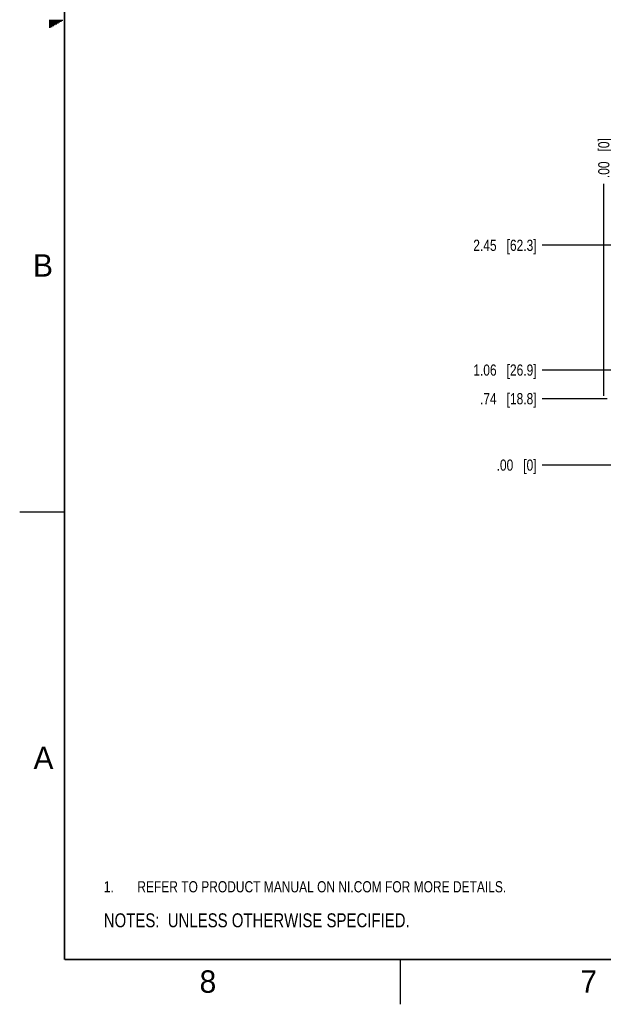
# Model space of a CAD drawing. Header units: inches. Extents: x 0 to 34, y 0 to 22.
# Tile 1 of 116: x 0 to 6.5, y 0 to 11. Entities that reach past the tile are written whole.
import ezdxf

# ---------------------------------------------------------------- set-up
doc = ezdxf.new("R2010")
doc.units = ezdxf.units.IN
doc.header["$LTSCALE"] = 1.87
doc.header["$MEASUREMENT"] = 0
doc.layers.get('0').update_dxf_attribs({"linetype": 'CONTINUOUS'})
doc.layers.add('DETAIL', color=7, linetype='CONTINUOUS')
doc.layers.add('DIMENSIONS', color=7, linetype='CONTINUOUS')
doc.styles.get("Standard").update_dxf_attribs({"font": 'txt', "width": 0.8})
doc.styles.add('TEXTSTYLE_2', font='txt')
doc.dimstyles.new('DIMSTYLE_1', dxfattribs={"dimtxt": 0.125, "dimasz": 0.18, "dimexe": 0.125, "dimexo": 0.0625, "dimgap": 0.09, "dimtad": 0, "dimtih": 1, "dimtoh": 1, "dimzin": 4, "dimdsep": 46, "dimtxsty": 'STANDARD', "dimblk": '_FILLED', "dimblk1": '_FILLED', "dimblk2": '_FILLED', "dimcen": 0.09, "dimadec": 0, "dimazin": 0, "dimtp": 0.01, "dimtm": 0.01, "dimtfac": 1, "dimtofl": 0, "dimtmove": 0, "dimatfit": 3, "dimldrblk": '_FILLED', "dimfxl": 1, "dimtolj": 1, "dimtzin": 4, "dimarcsym": 0})

# ---------------------------------------------------------------- blocks, each defined once
blk = doc.blocks.new('*D25')
at = {"layer": 'DIMENSIONS', "color": 2, "linetype": 'CONTINUOUS'}
blk.add_line((6.554, 6.763), (5.829, 6.763), dxfattribs=at)
at = {"layer": 'DIMENSIONS', "color": 2, "linetype": 'CONTINUOUS', "insert": (5.767, 6.825), "char_height": 0.125, "width": 1.025, "attachment_point": 3, "line_spacing_factor": 0.9}
blk.add_mtext('.74{\\Ftxt.shx;\\W1.000000;\\H0.125000; }[18.8]', dxfattribs=at)
blk = doc.blocks.new('_FILLED')
at = {"color": 0, "linetype": 'BYBLOCK'}
blk.add_solid([(0, 0), (-1, 0.174), (-1, -0.174)], dxfattribs=at)
blk = doc.blocks.new('*D26')
at = {"layer": 'DIMENSIONS', "color": 2, "linetype": 'CONTINUOUS'}
blk.add_line((6.632, 6.022), (5.829, 6.022), dxfattribs=at)
at = {"layer": 'DIMENSIONS', "color": 2, "linetype": 'CONTINUOUS', "insert": (5.767, 6.084), "char_height": 0.125, "width": 0.725, "attachment_point": 3, "line_spacing_factor": 0.9}
blk.add_mtext('.00{\\Ftxt.shx;\\W1.000000;\\H0.125000; }[0]', dxfattribs=at)
blk = doc.blocks.new('*D27')
at = {"layer": 'DIMENSIONS', "color": 2, "linetype": 'CONTINUOUS'}
blk.add_line((7.69, 7.082), (5.829, 7.082), dxfattribs=at)
at = {"layer": 'DIMENSIONS', "color": 2, "linetype": 'CONTINUOUS', "insert": (5.767, 7.145), "char_height": 0.125, "width": 1.125, "attachment_point": 3, "line_spacing_factor": 0.9}
blk.add_mtext('1.06{\\Ftxt.shx;\\W1.000000;\\H0.125000; }[26.9]', dxfattribs=at)
blk = doc.blocks.new('*D28')
at = {"layer": 'DIMENSIONS', "color": 2, "linetype": 'CONTINUOUS'}
blk.add_line((9.426, 8.476), (5.829, 8.476), dxfattribs=at)
at = {"layer": 'DIMENSIONS', "color": 2, "linetype": 'CONTINUOUS', "insert": (5.767, 8.538), "char_height": 0.125, "width": 1.125, "attachment_point": 3, "line_spacing_factor": 0.9}
blk.add_mtext('2.45{\\Ftxt.shx;\\W1.000000;\\H0.125000; }[62.3]', dxfattribs=at)
blk = doc.blocks.new('*D30')
at = {"layer": 'DIMENSIONS', "color": 2, "linetype": 'CONTINUOUS'}
blk.add_line((6.517, 6.795), (6.517, 9.163), dxfattribs=at)
at = {"layer": 'DIMENSIONS', "color": 2, "linetype": 'CONTINUOUS', "insert": (6.454, 9.226), "char_height": 0.125, "width": 0.725, "attachment_point": 1, "rotation": 90, "line_spacing_factor": 0.9}
blk.add_mtext('.00{\\Ftxt.shx;\\W1.000000;\\H0.125000; }[0]', dxfattribs=at)
blk = doc.blocks.new('SYMBOL_4_BL0', base_point=(3.1215, 0.9375))
at = {"layer": 'DETAIL', "color": 2, "linetype": 'CONTINUOUS', "width": 0.8}
blk.add_text('NOTES:  UNLESS OTHERWISE SPECIFIED.', height=0.156, dxfattribs=at).set_placement((0.9375, 0.8595))
blk = doc.blocks.new('SYMBOL_15_BL1', base_point=(3.675, 1.312))
at = {"layer": 'DETAIL', "color": 2, "linetype": 'CONTINUOUS', "width": 0.8}
for s, p in [('1.', (0.938, 1.25)), ('REFER TO PRODUCT MANUAL ON NI.COM FOR MORE DETAILS.', (1.312, 1.25))]:
    blk.add_text(s, height=0.125, dxfattribs=at).set_placement(p)

msp = doc.modelspace()

# ---------------------------------------------------------------- linework, layer by layer
at = {"color": 2, "linetype": 'CONTINUOUS'}
for p, q in [((0.33, 10.99), (0.483, 10.99)), ((0.33, 10.98), (0.465, 10.98)), ((0.33, 10.97), (0.448, 10.97)), ((0.33, 10.96), (0.431, 10.96)), ((0.33, 10.95), (0.413, 10.95)), ((0.33, 10.94), (0.396, 10.94)), ((0.33, 10.93), (0.379, 10.93)), ((0.33, 10.92), (0.361, 10.92)), ((0.33, 10.91), (0.344, 10.91)), ((0, 5.5), (0.5, 5.5)), ((4.25, 0), (4.25, 0.5))]:
    msp.add_line(p, q, dxfattribs=at)
at = {"color": 7, "linetype": 'CONTINUOUS', "const_width": 0.02}
for points in [[(0.5, 21.5), (0.5, 0.5)], [(0.5, 0.5), (33.5, 0.5)]]:
    msp.add_lwpolyline(points, dxfattribs=at)

# ---------------------------------------------------------------- block references
at = {"layer": 'DETAIL', "color": 2, "linetype": 'CONTINUOUS'}
for name, p in [('SYMBOL_15_BL1', (3.675, 1.312)), ('SYMBOL_4_BL0', (3.122, 0.938))]:
    msp.add_blockref(name, p, dxfattribs=at)

# ---------------------------------------------------------------- texts
at = {"color": 2, "linetype": 'CONTINUOUS', "char_height": 0.25, "width": 0.25, "attachment_point": 1, "line_spacing_factor": 0.9, "style": 'TEXTSTYLE_2'}
for s, insert in [('B', (0.148, 8.376)), ('A', (0.154, 2.876)), ('8', (2.007, 0.379)), ('7', (6.255, 0.379))]:
    msp.add_mtext(s, dxfattribs=dict(at, insert=insert))

# ---------------------------------------------------------------- dimensions: what is measured, and where the dimension line sits
at = {"layer": 'DIMENSIONS', "color": 2, "linetype": 'CONTINUOUS'}
for feature_location, offset, dtype, origin, picture, middle in [((6.516715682, 6.794971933), (0, 2.368153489), 1, (6.516715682, 6.732471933), '*D30', (6.516715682, 9.588125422)), ((9.426, 8.476), (-3.596, 0), 0, (9.488, 6.022), '*D28', (5.204, 8.476)), ((7.69, 7.082), (-1.861, 0), 0, (7.753, 6.022), '*D27', (5.204, 7.082)), ((6.554, 6.763), (-0.725, 0), 0, (6.695, 6.022), '*D25', (5.254, 6.763)), ((6.632273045, 6.021656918), (-0.803057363, 0), 0, (6.694773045, 6.021656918), '*D26', (5.404215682, 6.021656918))]:
    dim = msp.add_ordinate_dim(feature_location=feature_location, offset=offset, dtype=dtype, origin=origin, dimstyle='DIMSTYLE_1', override={"dimtad": 1, "dimtih": 0, "dimtoh": 0}, dxfattribs=at)
    dim.commit()
    dim.dimension.update_dxf_attribs({"geometry": picture, "text_midpoint": middle})

doc.saveas('drawing.dxf')
